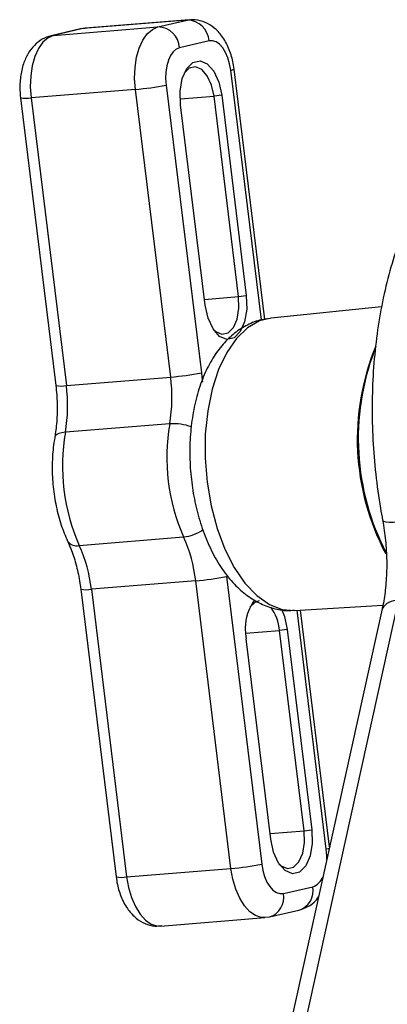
# Model space of a CAD drawing. Header units: millimetres. Extents: x 9 to 583, y 10 to 410.
# Tile 28 of 122: x 163.66 to 170.21, y 78.45 to 95.97. Entities that reach past the tile are written whole.
import ezdxf

# ---------------------------------------------------------------- set-up
doc = ezdxf.new("R2010")
doc.units = ezdxf.units.MM

msp = doc.modelspace()

# ---------------------------------------------------------------- linework, layer by layer
at = {"color": 7, "linetype": 'Continuous', "lineweight": 25}
for p, q in [((166.6473, 95.9649), (164.7909, 95.8153)), ((166.6885, 95.9713), (164.8321, 95.8217)), ((166.1246, 95.8445), (166.6473, 95.9649)), ((166.6473, 95.9649), (166.6885, 95.9713)), ((164.7497, 95.809), (164.227, 95.6885)), ((164.2682, 95.6949), (166.1246, 95.8445)), ((164.7909, 95.8153), (164.2682, 95.6949)), ((164.8318, 95.8144), (164.7497, 95.809)), ((167.0334, 95.5959), (166.5107, 95.4755)), ((168.0261, 90.639), (167.4794, 95.0955)), ((166.27, 94.809), (166.898, 89.689)), ((165.7234, 94.7337), (163.867, 94.5841)), ((166.3514, 89.6136), (165.7234, 94.7337)), ((167.2595, 94.6296), (167.1228, 94.6108)), ((167.2595, 94.6296), (167.6968, 91.0642)), ((163.6791, 94.5835), (164.3071, 89.4635)), ((163.867, 94.5841), (164.495, 89.4641)), ((166.965, 90.8956), (166.5277, 94.461)), ((167.5602, 91.0454), (167.1228, 94.6108)), ((167.5602, 91.0454), (167.6968, 91.0642)), ((170.1025, 90.8622), (168.1367, 90.6629)), ((164.495, 89.4641), (166.3514, 89.6136)), ((166.3341, 88.7812), (164.4777, 88.6316)), ((164.7248, 86.6175), (166.5812, 86.7671)), ((167.3427, 86.0636), (167.9708, 80.9436)), ((166.7961, 85.9882), (164.9398, 85.8386)), ((167.4242, 80.8682), (166.7961, 85.9882)), ((164.7518, 85.8381), (165.3799, 80.7181)), ((164.9398, 85.8386), (165.5678, 80.7186)), ((170.3996, 85.6333), (165.8489, 65.0432)), ((168.556, 85.4595), (170.1261, 85.5535)), ((170.1135, 85.4862), (165.5628, 64.896)), ((169.1776, 81.2515), (168.6607, 85.4658)), ((168.4257, 85.1219), (168.2891, 85.103)), ((168.7264, 81.5376), (168.2891, 85.103)), ((168.4257, 85.1219), (168.8631, 81.5565)), ((168.1313, 81.3879), (167.6939, 84.9533)), ((168.7264, 81.5376), (168.8631, 81.5565)), ((165.5678, 80.7186), (167.4242, 80.8682)), ((168.3573, 80.4216), (168.88, 80.542)), ((168.1096, 80.0046), (168.6323, 80.125)), ((166.1708, 79.8423), (168.0272, 79.9918)), ((168.0281, 79.9992), (168.1096, 80.0046))]:
    msp.add_line(p, q, dxfattribs=at)
at = {"color": 8, "linetype": 'Continuous', "lineweight": 25}
for p, q in [((164.2682, 95.6949), (164.2268, 95.6885)), ((164.7909, 95.8153), (164.7497, 95.809)), ((164.8321, 95.8217), (164.7909, 95.8153)), ((167.9652, 90.6292), (167.4199, 95.074)), ((166.5192, 94.5622), (167.1228, 94.6108)), ((166.9526, 90.9964), (167.5602, 91.0454)), ((169.1208, 81.2085), (168.599, 85.4621)), ((167.6855, 85.0544), (168.2891, 85.103)), ((168.1189, 81.4887), (168.7264, 81.5376))]:
    msp.add_line(p, q, dxfattribs=at)
at = {"color": 7, "linetype": 'Continuous', "lineweight": 25, "flags": 128}
for points in [[(164.2682, 95.6949), (164.1686, 95.6524), (164.0774, 95.5734), (163.9983, 95.4611), (163.9342, 95.3197), (163.8876, 95.1546), (163.8603, 94.9723), (163.8533, 94.7796), (163.867, 94.5841)], [(165.7234, 94.7337), (165.7097, 94.9292), (165.7167, 95.1218), (165.744, 95.3042), (165.7906, 95.4692), (165.8547, 95.6107), (165.9338, 95.723), (166.025, 95.802), (166.1246, 95.8445)], [(167.4199, 95.074), (167.3997, 95.1885), (167.3682, 95.2959), (167.3266, 95.3919), (167.2765, 95.473), (167.2199, 95.5359), (167.159, 95.5784), (167.096, 95.5986), (167.0334, 95.5959)], [(166.5107, 95.4755), (166.4509, 95.45), (166.3962, 95.4026), (166.3488, 95.3352), (166.3103, 95.2504), (166.2823, 95.1513), (166.266, 95.0419), (166.2618, 94.9263), (166.27, 94.809)], [(166.5277, 94.461), (166.5206, 94.7032), (166.5586, 94.9264), (166.637, 95.1036), (166.7463, 95.2134), (166.8733, 95.2427), (167.0029, 95.1879), (167.1192, 95.0555), (167.2083, 94.8617), (167.2595, 94.6296)], [(167.1228, 94.6108), (167.079, 94.8097), (167.0026, 94.9759), (166.9029, 95.0893), (166.7919, 95.1363), (166.6829, 95.1112), (166.5942, 95.0245)], [(167.6968, 91.0642), (167.7038, 90.822), (167.6659, 90.5989), (167.5875, 90.4217), (167.4782, 90.3118), (167.3511, 90.2826), (167.2216, 90.3374), (167.1053, 90.4697), (167.0162, 90.6636), (166.965, 90.8956)], [(167.1121, 90.4591), (167.1528, 90.4224), (167.2639, 90.3754), (167.3728, 90.4005), (167.4665, 90.4946), (167.5336, 90.6465), (167.5662, 90.8378), (167.5602, 91.0454)], [(167.9273, 85.6288), (167.8492, 85.6034), (167.7605, 85.5167)], [(168.3207, 85.4852), (168.3746, 85.3539), (168.4257, 85.1219)], [(168.8631, 81.5565), (168.8701, 81.3143), (168.8321, 81.0911), (168.7538, 80.9139), (168.6445, 80.8041), (168.5174, 80.7748), (168.3879, 80.8296), (168.2716, 80.962), (168.1824, 81.1558), (168.1313, 81.3879)], [(168.2784, 80.9513), (168.3191, 80.9146), (168.4301, 80.8676), (168.539, 80.8927), (168.6327, 80.9869), (168.6999, 81.1388), (168.7324, 81.33), (168.7264, 81.5376)], [(167.9708, 80.9436), (167.991, 80.829), (168.0226, 80.7216), (168.0641, 80.6256), (168.1142, 80.5445), (168.1708, 80.4816), (168.2317, 80.4392), (168.2947, 80.4189), (168.3573, 80.4216)]]:
    msp.add_lwpolyline(points, dxfattribs=at)
at = {"color": 8, "linetype": 'Continuous', "lineweight": 25, "flags": 128}
for points in [[(168.1367, 90.6629), (167.9301, 90.6117), (167.7166, 90.4894), (167.5207, 90.3008), (167.3478, 90.0512), (167.2025, 89.7474), (167.0888, 89.3975), (167.0099, 89.0113), (166.9678, 88.5992), (166.9638, 88.1724), (166.9978, 87.7426), (167.0691, 87.3216), (167.1756, 86.9208), (167.3145, 86.5511)], [(166.898, 89.689), (166.9119, 89.5565), (166.9148, 89.5208)], [(164.4777, 88.6316), (164.4158, 88.6233), (164.3641, 88.6091), (164.3247, 88.5896), (164.299, 88.5656), (164.2885, 88.5412)], [(170.1214, 87.0661), (170.1218, 87.0642), (170.139, 87.0475), (170.1781, 87.0359), (170.2376, 87.0296), (170.3154, 87.0291), (170.4084, 87.0343)], [(167.3145, 86.5511), (167.4819, 86.2226), (167.6734, 85.9443), (167.8836, 85.7238), (168.1068, 85.5671), (168.337, 85.4785), (168.556, 85.4595)], [(169.1713, 81.2231), (169.1551, 81.2174), (169.1208, 81.2085)], [(169.1282, 81.0281), (169.129, 81.0912), (169.1208, 81.2085)], [(168.0277, 79.9919), (167.9641, 79.9938), (167.8591, 80.0275), (167.7575, 80.0982), (167.6632, 80.2031), (167.5798, 80.3382), (167.5105, 80.4983), (167.4579, 80.6773), (167.4242, 80.8682)], [(165.5678, 80.7186), (165.6016, 80.5277), (165.6541, 80.3488), (165.7234, 80.1887), (165.8068, 80.0536), (165.9011, 79.9486), (166.0027, 79.8779), (166.1077, 79.8442), (166.1708, 79.8423)]]:
    msp.add_lwpolyline(points, dxfattribs=at)
at = {"color": 7, "linetype": 'Continuous', "lineweight": 25}
for centre, radius, start, end in [((166.6429, 95.5738), 0.3911, 3.24857, 89.35512), ((166.1202, 95.4534), 0.3911, 3.24857, 89.35512), ((165.3663, 99.3431), 4.6233, 274.42938, 281.27156), ((174.0252, 88.5078), 4.354, 157.62007, 207.93091), ((174.1051, 88.5184), 4.4161, 159.28722, 207.42471), ((163.5236, 89.2561), 2.8503, 350.40905, 7.20532), ((165.9944, 94.2231), 4.6233, 274.42938, 281.27156), ((161.6672, 89.1065), 2.8503, 350.40905, 7.20532), ((169.7998, 88.1841), 3.5167, 170.22457, 203.76199), ((167.9434, 88.0345), 3.5167, 170.22457, 203.76199), ((164.2072, 85.6928), 2.6057, 6.51066, 24.34965), ((162.3508, 85.5432), 2.6057, 6.51066, 24.34965), ((166.4391, 90.5977), 4.6233, 274.42938, 281.27156), ((168.5611, 85.1304), 0.8851, 144.21931, 191.54271), ((167.4865, 85.0386), 0.8052, 4.58848, 36.48761), ((167.0671, 85.4777), 4.6233, 274.42938, 281.27156)]:
    msp.add_arc(centre, radius, start, end, dxfattribs=at)
at = {"color": 8, "linetype": 'Continuous', "lineweight": 25}
for centre, radius, start, end in [((167.4145, 95.1821), 0.1083, 272.87418, 306.85389), ((163.7717, 95.0389), 0.4647, 258.49542, 281.82715), ((164.3998, 89.9191), 0.4649, 258.49957, 281.82462), ((166.395, 87.7984), 0.9847, 70.51742, 93.54557), ((166.502, 87.5124), 0.7495, 276.0644, 304.43222), ((164.6742, 86.8034), 0.1926, 215.7546, 285.22791), ((164.8443, 86.2968), 0.468, 258.60001, 281.76345), ((170.3698, 85.3396), 0.2952, 84.21748, 150.22543), ((165.4725, 81.1736), 0.4649, 258.49957, 281.82462), ((168.7804, 80.824), 0.2991, 289.45448, 338.76363), ((168.5262, 80.4701), 0.3611, 287.09326, 11.47939), ((168.0036, 80.3497), 0.3609, 286.9341, 11.48851)]:
    msp.add_arc(centre, radius, start, end, dxfattribs=at)
at = {"color": 7, "linetype": 'Continuous', "lineweight": 25}
for points, knots in [([(167.4794, 95.0955), (167.4727, 95.1406), (167.4533, 95.2696), (167.3878, 95.4752), (167.2756, 95.6787), (167.1318, 95.8336), (166.9693, 95.9326), (166.797, 95.9815), (166.6845, 95.967), (166.6324, 95.9603)], [0, 0, 0, 0, 0.09339268, 0.26694216, 0.44912444, 0.60364397, 0.74542391, 0.88208736, 1, 1, 1, 1]), ([(164.227, 95.6885), (164.1716, 95.6705), (164.0596, 95.6339), (163.9202, 95.5201), (163.8076, 95.3717), (163.7238, 95.1842), (163.6735, 94.9608), (163.6627, 94.7527), (163.6749, 94.6267), (163.6791, 94.5835)], [0, 0, 0, 0, 0.13363902, 0.27050549, 0.4120412, 0.56700911, 0.73652814, 0.90989937, 1, 1, 1, 1]), ([(172.9506, 94.4465), (172.8531, 94.4367), (172.6339, 94.4148), (172.3043, 94.3063), (171.9664, 94.1381), (171.6462, 93.9104), (171.3449, 93.6262), (171.0652, 93.2856), (170.8104, 92.8914), (170.5841, 92.4483), (170.3891, 91.9622), (170.2274, 91.4398), (170.1001, 90.8875), (170.0078, 90.3113), (169.951, 89.7169), (169.9297, 89.1105), (169.9438, 88.4978), (169.9935, 87.8853), (170.0588, 87.4079), (170.1083, 87.1375), (170.1214, 87.0661)], [0, 0, 0, 0, 0.0432154, 0.0970808, 0.1512989, 0.2065635, 0.2632771, 0.3214595, 0.3807895, 0.4407917, 0.5010417, 0.5612185, 0.621231, 0.6810629, 0.7407354, 0.800286, 0.8597584, 0.919198, 0.9786512, 1, 1, 1, 1]), ([(168.1211, 90.6543), (168.0582, 90.6468), (167.9063, 90.6286), (167.6812, 90.5298), (167.4538, 90.3765), (167.2513, 90.1717), (167.0738, 89.9178), (166.9247, 89.6148), (166.8091, 89.2695), (166.7307, 88.8932), (166.6908, 88.498), (166.6892, 88.094), (166.7253, 87.6898), (166.7981, 87.2937), (166.9072, 86.9139), (167.0522, 86.5577), (167.2335, 86.2325), (167.4435, 85.9586), (167.6745, 85.7435), (167.9161, 85.5882), (168.1693, 85.4929), (168.3839, 85.4501), (168.5093, 85.4631), (168.5483, 85.4671)], [0, 0, 0, 0, 0.0310911, 0.0751578, 0.1195809, 0.1657824, 0.2146822, 0.2662267, 0.319309, 0.3725084, 0.4253388, 0.4778443, 0.5302231, 0.5827116, 0.6354994, 0.6888734, 0.7431156, 0.7983647, 0.8474975, 0.893924, 0.9380113, 0.980712, 1, 1, 1, 1]), ([(164.3071, 89.4635), (164.313, 89.4084), (164.3304, 89.2467), (164.3357, 88.9766), (164.3179, 88.7231), (164.2954, 88.5837), (164.2885, 88.5412)], [0, 0, 0, 0, 0.1751376, 0.5138604, 0.8517817, 1, 1, 1, 1]), ([(164.2885, 88.5412), (164.2792, 88.4815), (164.2524, 88.3105), (164.237, 88.0143), (164.254, 87.6593), (164.3088, 87.3097), (164.3948, 86.9805), (164.4777, 86.7854), (164.5178, 86.6909)], [0, 0, 0, 0, 0.0978826, 0.2807318, 0.4628607, 0.6450474, 0.8280534, 1, 1, 1, 1]), ([(170.1214, 87.0661), (170.132, 87.0058), (170.1632, 86.8287), (170.1929, 86.5256), (170.1991, 86.1659), (170.1748, 85.8254), (170.139, 85.6035), (170.1159, 85.497), (170.1135, 85.4862)], [0, 0, 0, 0, 0.1134383, 0.33313, 0.553163, 0.7723819, 0.9770726, 1, 1, 1, 1]), ([(164.5178, 86.6909), (164.5367, 86.6484), (164.5919, 86.5243), (164.6684, 86.2893), (164.7242, 86.0406), (164.7452, 85.887), (164.7518, 85.8381)], [0, 0, 0, 0, 0.1735584, 0.5065548, 0.84306, 1, 1, 1, 1]), ([(165.3799, 80.7181), (165.3867, 80.6729), (165.406, 80.544), (165.4715, 80.3383), (165.5837, 80.1349), (165.7275, 79.9798), (165.89, 79.8814), (166.0508, 79.8339), (166.1517, 79.8461), (166.1922, 79.851)], [0, 0, 0, 0, 0.0959116, 0.2741419, 0.4612378, 0.6199249, 0.7655288, 0.9058782, 1, 1, 1, 1]), ([(168.6323, 80.125), (168.6873, 80.1434), (168.7987, 80.1805), (168.9155, 80.2687), (168.9651, 80.3382), (168.9805, 80.3597)], [0, 0, 0, 0, 0.4021936, 0.8141003, 1, 1, 1, 1])]:
    msp.add_open_spline(points, degree=3, knots=knots, dxfattribs=at)

doc.saveas('drawing.dxf')
